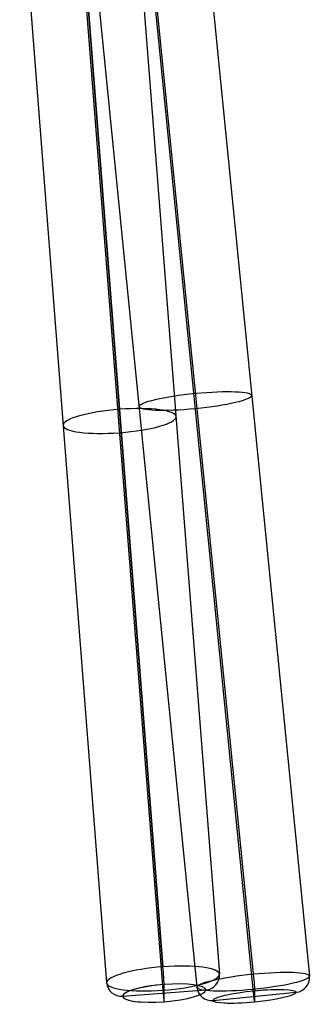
# Model space of a CAD drawing. Header units: millimetres. Extents: x -229 to 229, y -17 to 790.
# Tile 2 of 256: x 112 to 210, y -17 to 314. Entities that reach past the tile are written whole.
import ezdxf

# ---------------------------------------------------------------- set-up
doc = ezdxf.new("R2010")
doc.units = ezdxf.units.MM
doc.header["$MEASUREMENT"] = 0
doc.layers.add('Default', color=18, linetype='Continuous', true_color=0x000000)

msp = doc.modelspace()

# ---------------------------------------------------------------- linework, layer by layer
at = {"layer": 'Default'}
for p, q in [((152.07, 383.08, 212.43), (190.89, -6.34, 265.99)), ((152.07, 383.08, 212.43), (190.89, -6.34, 265.99)), ((170.98, 382.34, 193.35), (209.8, -7.08, 246.91)), ((133.17, 378.64, 193.86), (171.98, -10.78, 247.42)), ((190.89, -11.52, 228.34), (152.07, 377.91, 174.78)), ((160.61, -3.95, -230.25), (131.44, 369.97, -151.32)), ((131.44, 369.97, -151.32), (160.61, -3.95, -230.25)), ((150.39, 367.46, -132.43), (179.56, -6.46, -211.36)), ((112.5, 364.63, -133.02), (141.67, -9.29, -211.96)), ((131.44, 362.12, -114.13), (160.61, -11.8, -193.07)), ((131.44, 362.12, -114.13), (160.61, -11.8, -193.07)), ((161, -15.65, -198.99), (161, -9.86, -226.39)), ((147.04, -13.8, -212.91), (174.95, -11.71, -212.47)), ((177.45, -15.22, 248.03), (205.31, -12.49, 247.66)), ((191.38, -11.95, 261.72), (191.38, -15.76, 233.98))]:
    msp.add_line(p, q, dxfattribs=at)
at = {"layer": 'Default', "extrusion": (-0.098268, 0.985879, -0.135598)}
for centre, radius, start, end in [((-189.06, 241.11, 136.42), 19, 270.7744, 90.7744), ((-189.06, 241.11, 136.42), 19, 90.7744, 270.7744), ((-189.06, 241.11, -61.08), 19, 270.7744, 90.7744), ((-189.06, 241.11, -61.08), 19, 90.7744, 270.7744), ((-189.06, 241.11, -66.08), 14, 270.7744, 90.7744), ((-189.06, 241.11, -66.08), 14, 90.7744, 270.7744), ((-189.06, 241.11, -66.08), 14, 90.7744, 108.6528), ((-189.06, 241.11, -66.08), 14, 270.7744, 318.2805)]:
    msp.add_arc(centre, radius, start, end, dxfattribs=at)
at = {"layer": 'Default', "extrusion": (-0.076108, 0.975597, 0.205957)}
for centre, radius, start, end in [((-159.52, -202.93, 128.13), 19, 269.0795, 89.0795), ((-159.52, -202.93, 128.13), 19, 89.0795, 269.0795), ((-159.52, -202.93, -63.5), 19, 89.0795, 269.0795), ((-159.52, -202.93, -63.5), 19, 269.0795, 89.0795), ((-159.52, -202.93, -68.5), 14, 269.0795, 59.2575), ((-159.52, -202.93, -68.5), 14, 269.0795, 89.0795), ((-159.52, -202.93, -68.5), 14, 89.0795, 269.0795)]:
    msp.add_arc(centre, radius, start, end, dxfattribs=at)
at = {"layer": 'Default', "extrusion": (0.9971, 0.074467, 0.015721)}
for centre, start, end in [((-16.93, -227.85, 156.23), 191.887, 281.887), ((-16.93, -227.85, 156.23), 242.6245, 281.887), ((-22.7, -200.45, 156.23), 101.887, 191.887), ((-22.7, -200.45, 156.23), 101.887, 132.8245)]:
    msp.add_arc(centre, 5, start, end, dxfattribs=at)
at = {"layer": 'Default', "extrusion": (-7.87564e-16, -0.206556, 0.978435)}
msp.add_arc((174.57, -50.36, -205.47), 5, 274.3649, 4.3649, dxfattribs=at)
at = {"layer": 'Default', "extrusion": (0.99516, 0.097351, -0.01339)}
for centre, start, end in [((-25.57, 263.55, 185.79), 82.2061, 172.2061), ((-29.37, 235.81, 185.79), 172.2061, 262.2061)]:
    msp.add_arc(centre, 5, start, end, dxfattribs=at)
at = {"layer": 'Default', "extrusion": (-6.64399e-16, -0.206556, 0.978435)}
msp.add_arc((146.66, -52.49, -205.47), 5, 184.3649, 274.3649, dxfattribs=at)
at = {"layer": 'Default', "extrusion": (-3.56659e-15, 0.136258, 0.990673)}
msp.add_arc((-204.82, 41.15, 243.65), 5, 95.6394, 185.6394, dxfattribs=at)
at = {"layer": 'Default', "extrusion": (6.03337e-15, 0.136258, 0.990673)}
msp.add_arc((-176.96, 43.9, 243.65), 5, 5.6394, 95.6394, dxfattribs=at)

doc.saveas('drawing.dxf')
